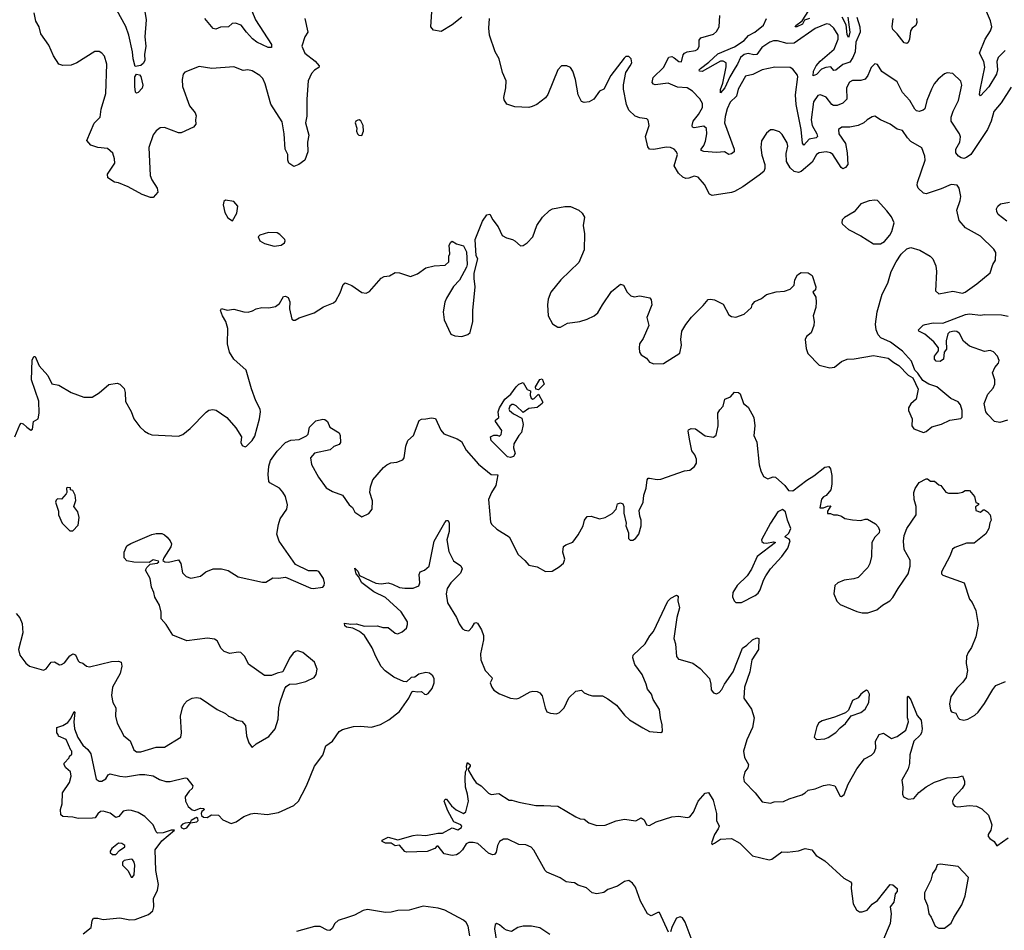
# Model space of a CAD drawing. Extents: x 2133489 to 2292442, y 756223 to 916462.
# Tile 10 of 256: x 2188474 to 2195556, y 805735 to 812286. Entities that reach past the tile are written whole.
import ezdxf

# ---------------------------------------------------------------- set-up
doc = ezdxf.new("R2010")
doc.units = 0

msp = doc.modelspace()

# ---------------------------------------------------------------- linework, layer by layer
at = {"layer": '0CON20XD'}
for points in [[(2190121.4, 812401.4), (2190170.5, 812285), (2190285, 812107.1), (2190285.8, 812085), (2190260.8, 812085), (2190180, 812125), (2190148.9, 812148.9), (2190106, 812196), (2190066.5, 812246.5), (2190025, 812261.8), (2190002.7, 812257.3), (2189975, 812234.2), (2189917.9, 812232.1), (2189885, 812218.6), (2189865, 812222.5), (2189805, 812294.3)], [(2191655, 812303.3), (2191585, 812248.8), (2191505, 812200), (2191449.5, 812209.5), (2191432, 812235), (2191442.5, 812415)], [(2194155, 812293.8), (2194118.6, 812281.4), (2194105, 812254.6), (2194065, 812233.5), (2194052, 812235), (2194056.2, 812245), (2194101.7, 812278.3), (2194171.3, 812385)], [(2190526, 812295), (2190546, 812195), (2190525, 812162.5), (2190503.8, 812095), (2190526, 812045), (2190598.6, 811988.6), (2190627.5, 811955), (2190625, 811942), (2190595, 811922.5), (2190572, 811898), (2190549.4, 811845), (2190538.6, 811715), (2190538.7, 811591.3), (2190530.8, 811545), (2190552.5, 811455), (2190544, 811405), (2190545.8, 811335), (2190523.9, 811276.1), (2190482.5, 811245), (2190445, 811230), (2190410, 811255), (2190403.3, 811275), (2190403.3, 811315), (2190382.5, 811355), (2190376.9, 811465), (2190361.3, 811551.3), (2190279.3, 811679.3), (2190240, 811825), (2190222.1, 811862.1), (2190201.2, 811885), (2190145, 811918.1), (2190115, 811925.6), (2190081.3, 811921.3), (2190015, 811946), (2189855, 811935.8), (2189765, 811948), (2189660.9, 811909.1), (2189650.8, 811895), (2189641.4, 811855), (2189645.8, 811805.8), (2189695, 811666.7), (2189736.7, 811615), (2189742.5, 811595), (2189737.5, 811565), (2189741.2, 811535), (2189725, 811513.8), (2189635, 811471.4), (2189615, 811471.1), (2189515, 811509.2), (2189485, 811507.5), (2189454.5, 811485.5), (2189435, 811456.7), (2189403.2, 811366.8), (2189412.5, 811165), (2189424, 811135), (2189462.5, 811075), (2189466.7, 811045), (2189435, 811007.5), (2189415, 811006.7), (2189355, 811028), (2189255, 811082.5), (2189185, 811112), (2189155, 811118), (2189107.7, 811147.7), (2189106.2, 811175), (2189158.1, 811255), (2189156.9, 811285), (2189144.2, 811325), (2189105, 811359.2), (2189035, 811367.5), (2188985, 811383.8), (2188956.4, 811416.4), (2189009.1, 811540.9), (2189052, 811585), (2189058.8, 811641.2), (2189092.5, 811755), (2189100.8, 811965), (2189083, 812023), (2189065, 812046), (2189045, 812058), (2189015, 812056.2), (2188885, 811975.7), (2188845, 811958.6), (2188785, 811955.8), (2188755.7, 811965.7), (2188716.7, 812025), (2188683.7, 812103.7), (2188625.8, 812185), (2188614.4, 812234.4), (2188589.2, 812275), (2188578.6, 812335)], [(2189374.5, 812345.5), (2189383.5, 812285), (2189373.6, 812163.6), (2189380.6, 812095), (2189371.9, 812035), (2189374.4, 811995), (2189365, 811974), (2189345, 811956.2), (2189305, 811950), (2189289.1, 812005), (2189284.6, 812055), (2189259.4, 812175), (2189237.1, 812237.1), (2189171.9, 812355)], [(2193548.5, 811588.5), (2193544.2, 811545), (2193613.5, 811355), (2193614, 811335), (2193595, 811320.8), (2193575, 811316), (2193544.4, 811334.4), (2193485, 811330.5), (2193395, 811338.2), (2193375.6, 811345), (2193375.5, 811355), (2193395, 811381.1), (2193407.9, 811412.1), (2193416, 811465), (2193413, 811503), (2193395, 811519.7), (2193325, 811507.1), (2193313.7, 811513.7), (2193310.6, 811525), (2193317.9, 811555), (2193357.3, 811605), (2193386, 811655), (2193385, 811683.3), (2193367.2, 811717.2), (2193312.7, 811772.7), (2193275.3, 811795.3), (2193205, 811800.8), (2193138.9, 811828.9), (2193045, 811818.3), (2193032.5, 811822.5), (2193023.5, 811835), (2193030.4, 811869.6), (2193105, 811943.1), (2193142.5, 812017.5), (2193165, 812021.9), (2193182.2, 812012.2), (2193215, 811986.2), (2193235, 811983.8), (2193246.8, 812033.2), (2193256, 812045), (2193275, 812055.6), (2193335, 812063.1), (2193352.5, 812075), (2193361.9, 812095), (2193362.1, 812137.9), (2193373.6, 812156.4), (2193465, 812182.5), (2193485, 812200), (2193506, 812235), (2193510, 812315)], [(2194496.5, 812305), (2194516.7, 812235), (2194519.3, 812195), (2194488, 812125), (2194483, 812055), (2194466, 812015), (2194445, 811980.3), (2194395, 811962.4), (2194345, 811923.3), (2194331.2, 811921.2), (2194307.5, 811947.5), (2194272.7, 811942.8), (2194240.7, 811929.3), (2194205, 811891.9), (2194181.4, 811881.4), (2194184.7, 811915), (2194203.9, 811955), (2194232.4, 811987.6), (2194332.7, 812075), (2194362.1, 812145), (2194360.4, 812175), (2194330.8, 812225), (2194302.1, 812252.1), (2194277.1, 812257.1), (2194195, 812222.7), (2194045, 812116.4), (2193994.3, 812115.7), (2193925, 812134), (2193895, 812133), (2193870.4, 812125), (2193811.1, 812085), (2193775, 812035.2), (2193755, 812033.5), (2193715, 812042.9), (2193685, 812036.5), (2193658.9, 812015), (2193637.5, 811965), (2193619.5, 811940.5), (2193581.1, 811875), (2193547, 811795), (2193515, 811759.2), (2193514.3, 811784.3), (2193530.9, 811829.1), (2193556.5, 811946.5), (2193555.5, 811975.5), (2193535, 811988.6), (2193515, 811986.6), (2193383.4, 811913.4), (2193362.9, 811915), (2193361.2, 811925), (2193370.4, 811935), (2193430.4, 811979.6), (2193495, 812040.7), (2193615, 812090.9), (2193685, 812135.3), (2193717, 812173), (2193762.7, 812195), (2193824.1, 812245.9), (2193844.7, 812295.3)], [(2194430.2, 812305), (2194445.6, 812195), (2194438.2, 812165), (2194435, 812157.5), (2194425, 812180), (2194418.8, 812248.8), (2194390.8, 812305)], [(2195562.9, 812065), (2195513.1, 812015), (2195502.5, 811985), (2195506.3, 811925), (2195501.2, 811895), (2195445, 811803.8), (2195385, 811739.2), (2195378.6, 811748.6), (2195382, 811782), (2195416.3, 811945), (2195409, 811985), (2195376.7, 812045), (2195418.7, 812145), (2195457.9, 812205), (2195466.2, 812235), (2195456.9, 812276.9), (2195428.1, 812345)], [(2192665, 810233.8), (2192729.7, 810330.3), (2192795, 810383.3), (2192815.9, 810375.9), (2192843.3, 810325), (2192870.5, 810300.5), (2192895, 810291.2), (2192935, 810300), (2193006.7, 810285), (2193015, 810270), (2193020, 810235), (2192984.1, 810144.1), (2192998.8, 810085), (2192957.7, 809992.3), (2192933.3, 809955), (2192928.8, 809925), (2192933.3, 809895), (2192944.1, 809874.1), (2192981.7, 809851.7), (2193005, 809823.3), (2193035, 809810), (2193105, 809812.5), (2193223, 809887), (2193233.3, 809945), (2193230, 809985), (2193236.2, 810045), (2193265.9, 810094.1), (2193306.7, 810145), (2193391.2, 810228.8), (2193425, 810273.3), (2193443.6, 810276.4), (2193470.5, 810270.5), (2193535, 810238.8), (2193575, 810163.8), (2193595, 810150), (2193625, 810146), (2193685, 810168), (2193737.5, 810215), (2193742.5, 810235), (2193762.1, 810257.9), (2193808.6, 810281.4), (2193845, 810308.6), (2193915, 810328.8), (2193976.1, 810333.9), (2194015, 810346.7), (2194043.6, 810376.4), (2194050, 810415), (2194068.3, 810451.7), (2194095, 810467.1), (2194145.6, 810465.6), (2194173.8, 810445), (2194201.2, 810365), (2194198.3, 810341.7), (2194180, 810325), (2194200.5, 810290.5), (2194204, 810255), (2194200, 810215), (2194181.2, 810155), (2194188.8, 810115), (2194186.2, 810085), (2194167.3, 810032.7), (2194133.6, 810006.4), (2194123.3, 809985), (2194131.7, 809921.7), (2194143.6, 809883.6), (2194225, 809800), (2194302.3, 809782.3), (2194333.9, 809786.1), (2194385, 809826.7), (2194425, 809843.3), (2194476.4, 809846.4), (2194615, 809871.2), (2194720.5, 809850.5), (2194761.1, 809821.1), (2194798.8, 809798.8), (2194865, 809730), (2194899.2, 809709.2), (2194937, 809627), (2194922.5, 809555), (2194885, 809522.5), (2194867, 809493), (2194866.7, 809475), (2194892.5, 809415), (2194890, 809365), (2194905, 809343.8), (2194975, 809316.2), (2194995, 809323.8), (2195035, 809356.7), (2195105, 809376.7), (2195165, 809406.2), (2195243.6, 809416.4), (2195253, 809427), (2195253.8, 809475), (2195242, 809515), (2195225, 809537.5), (2195171.3, 809561.3), (2195071.2, 809645), (2195014.4, 809664.4), (2194970.6, 809690.6), (2194935, 809743.3), (2194913.9, 809763.9), (2194888.7, 809828.7), (2194825, 809901.9), (2194738.8, 809965), (2194668.1, 809998.1), (2194649.4, 810019.4), (2194633.8, 810055), (2194630, 810095), (2194641.4, 810185), (2194678.1, 810311.9), (2194719.7, 810390.3), (2194742.2, 810475), (2194778.9, 810545), (2194815, 810599.2), (2194855, 810637.5), (2194885, 810648), (2194947.6, 810627.6), (2195023.8, 810585), (2195042.5, 810565), (2195064.2, 810515), (2195069.4, 810475), (2195061.2, 810335), (2195085, 810314.2), (2195185, 810332.5), (2195255, 810318.8), (2195275, 810326), (2195358.8, 810385), (2195455.8, 810465), (2195474.2, 810525), (2195492.5, 810555), (2195495, 810610), (2195480.8, 810635), (2195385, 810727.5), (2195277.8, 810787.8), (2195230.9, 810840.9), (2195214.2, 810915), (2195240, 810985), (2195243.9, 811013.9), (2195231.2, 811075), (2195216.7, 811095), (2195175, 811100.8), (2195101.4, 811068.6), (2194995, 811032.9), (2194975, 811038), (2194935.7, 811075), (2194929.4, 811095), (2194932.2, 811115), (2194986.9, 811275), (2194985.6, 811305), (2194962, 811365), (2194885, 811409.1), (2194859.5, 811435), (2194825, 811488), (2194785, 811497.5), (2194735.5, 811535.5), (2194665, 811566), (2194625, 811592), (2194605, 811588), (2194568.8, 811565), (2194545, 811544.3), (2194505, 811525.6), (2194445, 811513.3), (2194387, 811513), (2194364.2, 811495.8), (2194366.5, 811465), (2194414, 811395), (2194427, 811327), (2194431.9, 811245), (2194415, 811222), (2194395, 811212.9), (2194381.9, 811221.9), (2194323.6, 811315), (2194305, 811329.3), (2194275, 811334.6), (2194225, 811327.3), (2194205, 811315.6), (2194175, 811260.8), (2194095, 811194.2), (2194075, 811187.1), (2194045, 811194.2), (2194015, 811219.2), (2193990.4, 811265), (2193986.6, 811323.4), (2193998.6, 811375), (2193995, 811400), (2193959.1, 811459.1), (2193938.8, 811478.8), (2193895, 811493.3), (2193875, 811493.3), (2193845, 811468.8), (2193810, 811415), (2193805.8, 811365.8), (2193811.7, 811311.7), (2193833.8, 811245), (2193834.3, 811215), (2193825.5, 811194.5), (2193793.2, 811166.8), (2193676.6, 811083.4), (2193615, 811050), (2193595, 811042), (2193455, 811021.2), (2193435, 811030), (2193399.8, 811099.8), (2193355, 811154), (2193325, 811159.2), (2193287.5, 811145), (2193265, 811144.4), (2193242.8, 811152.8), (2193212.6, 811182.6), (2193182.5, 811235), (2193204.5, 811315), (2193198.5, 811335), (2193180.8, 811355), (2193155, 811366.4), (2193125, 811368.9), (2193035, 811352.5), (2193004.2, 811354.2), (2192991.2, 811371.2), (2192975.6, 811445), (2193000.8, 811525), (2192995, 811562.5), (2192983.9, 811573.9), (2192935, 811579.2), (2192901.2, 811591.2), (2192854.4, 811634.4), (2192838, 811675), (2192818, 811785), (2192817.7, 811817.7), (2192833.3, 811905), (2192865.7, 811954.3), (2192878, 811975), (2192872.5, 812005), (2192855, 812020), (2192835, 812020), (2192820.7, 812009.3), (2192726.2, 811885), (2192676.7, 811785), (2192645, 811772.5), (2192602.5, 811715), (2192570, 811695), (2192535, 811690), (2192515, 811697.5), (2192492, 811745), (2192471.2, 811855), (2192453.3, 811915), (2192435, 811942.5), (2192410, 811955), (2192370, 811955), (2192344.1, 811925.9), (2192271.7, 811748.3), (2192255.9, 811724.1), (2192194.1, 811675.9), (2192159.7, 811660.3), (2192135, 811654.2), (2192035, 811660), (2191977.7, 811677.7), (2191958.6, 811708.6), (2191955.8, 811725.8), (2191970, 811795), (2191972, 811845), (2191947.5, 811905), (2191922.5, 812005), (2191894.2, 812055), (2191852, 812175), (2191847.5, 812225), (2191854.2, 812295)], [(2194925.6, 812295), (2194927.5, 812265), (2194919.2, 812245), (2194894.7, 812225.3), (2194881.2, 812205), (2194873.6, 812145), (2194865, 812122), (2194855, 812114.2), (2194835, 812119.4), (2194785.2, 812185.2), (2194754.6, 812215), (2194750, 812235), (2194757.6, 812295)], [(2195605, 811801.4), (2195533, 811687), (2195480, 811625), (2195462.5, 811555), (2195436.2, 811495), (2195315, 811315.4), (2195285, 811294.4), (2195265, 811288.1), (2195245, 811293.3), (2195226, 811305), (2195208.6, 811328.6), (2195206.9, 811355), (2195235.5, 811405), (2195242.2, 811442.2), (2195235, 811463.8), (2195174.4, 811555), (2195173.5, 811585), (2195188, 811628), (2195225.9, 811705), (2195251.9, 811815), (2195244.1, 811844.1), (2195185, 811900), (2195145, 811903.3), (2195125, 811896.7), (2195080.9, 811859.1), (2195052, 811825), (2195033.2, 811786.8), (2194998.6, 811705), (2194984.4, 811645.6), (2194973.3, 811635), (2194945, 811624.3), (2194925, 811630), (2194912.4, 811642.4), (2194877.8, 811705), (2194823.3, 811763.3), (2194785, 811840), (2194675, 811914), (2194645, 811962.5), (2194625, 811968.8), (2194599.1, 811940.9), (2194574.3, 811885), (2194555, 811857.5), (2194525, 811847.8), (2194465, 811849.4), (2194443.8, 811836.2), (2194420.5, 811795), (2194424.5, 811715), (2194395.2, 811684.8), (2194355, 811668.2), (2194328, 811668), (2194315, 811675.5), (2194275, 811729.1), (2194235, 811744.4), (2194215, 811739.4), (2194183.7, 811695), (2194167.5, 811565), (2194175, 811525.6), (2194208.9, 811465), (2194213.3, 811445), (2194203.9, 811436.1), (2194152.6, 811427.4), (2194115, 811383.5), (2194105, 811397.5), (2194095.2, 811494.8), (2194059.4, 811675), (2194055.2, 811745), (2194071.4, 811875), (2194067.8, 811887.8), (2194035, 811928.8), (2194015, 811942.5), (2193905, 811944.3), (2193815, 811924.3), (2193747.3, 811892.7), (2193695, 811878.8), (2193642.5, 811785), (2193629.2, 811735), (2193585, 811692.9), (2193562, 811645), (2193548.5, 811588.5)], [(2189315, 811756.7), (2189306.7, 811765), (2189301.2, 811805), (2189301.4, 811875), (2189315, 811893.3), (2189335, 811888.8), (2189345, 811876.7), (2189360, 811815), (2189355.7, 811794.3), (2189325, 811761.2), (2189315, 811756.7)], [(2190935, 811452.5), (2190947.5, 811485), (2190943.3, 811525), (2190928, 811558), (2190915.8, 811565.8), (2190905, 811564), (2190891.2, 811555), (2190888, 811545), (2190898.8, 811505), (2190896.7, 811485), (2190903.3, 811465), (2190914.1, 811454.1), (2190935, 811452.5)], [(2190005, 810840), (2190036.4, 810893.6), (2190043.3, 810945), (2190015, 810977.5), (2189955, 810987.5), (2189941.7, 810978.3), (2189936.7, 810955), (2189948.3, 810898.3), (2189970.5, 810860.5), (2190005, 810840)], [(2194615, 810673.3), (2194665, 810674), (2194695, 810690), (2194732.9, 810735), (2194747.4, 810762.6), (2194764.2, 810825), (2194745, 810866.7), (2194711.7, 810911.7), (2194644.1, 810984.1), (2194625, 810988), (2194585, 810982), (2194525, 810961.2), (2194475.9, 810904.1), (2194406.4, 810863.6), (2194390, 810845), (2194387.5, 810825), (2194393.3, 810815), (2194435, 810776.2), (2194525, 810732), (2194615, 810673.3)], [(2195575, 810837.1), (2195511.5, 810885), (2195501.8, 810905), (2195500.8, 810925), (2195510.5, 810945), (2195528.2, 810961.8), (2195594.4, 810974.4)], [(2188439.4, 809285), (2188475, 809372.5), (2188485, 809382.5), (2188498.3, 809378.3), (2188524.2, 809354.2), (2188555, 809332.5), (2188565, 809340), (2188573.8, 809396.2), (2188606.1, 809413.9), (2188613.8, 809455), (2188611.7, 809541.7), (2188558.8, 809695), (2188563, 809837), (2188575, 809863.3), (2188585, 809862.5), (2188613.3, 809795), (2188675, 809726.2), (2188705, 809667.5), (2188755, 809657.5), (2188845, 809604.2), (2188935, 809570), (2188995, 809570), (2189045, 809601.2), (2189115, 809661.4), (2189175, 809671.2), (2189194, 809664), (2189225, 809632.5), (2189232, 809605), (2189235, 809540), (2189275, 809467.5), (2189295.8, 809415.8), (2189338.3, 809358.3), (2189372.5, 809325), (2189399.3, 809309.3), (2189425, 809300), (2189615, 809291.2), (2189648.3, 809301.7), (2189701.2, 809345), (2189815, 809463.3), (2189835, 809476.7), (2189863, 809483), (2189886.1, 809476.1), (2189963.9, 809423.9), (2190028.8, 809348.8), (2190070, 809285), (2190063.3, 809245), (2190075, 809222.5), (2190095, 809212.5), (2190105, 809217.5), (2190145, 809258.8), (2190165, 809291.2), (2190199.5, 809415), (2190207.1, 809465), (2190204.1, 809484.1), (2190173.2, 809543.2), (2190140.7, 809630.7), (2190103.8, 809765), (2190015, 809844.2), (2189981.9, 809895), (2189969.2, 809955), (2189970, 810065), (2189957.1, 810115), (2189932.5, 810155), (2189917.5, 810195), (2189925, 810207.5), (2189965, 810197.5), (2190015, 810203.8), (2190085, 810183.8), (2190117.7, 810182.3), (2190148, 810192), (2190174.2, 810205.8), (2190215, 810216.2), (2190265, 810213.3), (2190315, 810222.5), (2190342.5, 810245), (2190372.5, 810295), (2190386.4, 810296.4), (2190405, 810287.5), (2190416.1, 810256.1), (2190414, 810205), (2190432.3, 810132.3), (2190443.6, 810123.6), (2190455, 810123.8), (2190485, 810141.2), (2190591.7, 810178.3), (2190659.6, 810220.4), (2190731.7, 810248.3), (2190746.7, 810263.3), (2190777.9, 810322.1), (2190800, 810380), (2190815, 810393.3), (2190864.1, 810374.1), (2190935, 810323.3), (2190965, 810317.5), (2190989.3, 810330.7), (2191075, 810426.7), (2191095, 810438.8), (2191135, 810443.3), (2191175, 810468), (2191205, 810466), (2191285, 810437.5), (2191335, 810458.8), (2191395, 810500), (2191455.4, 810514.6), (2191535, 810519.6), (2191560.5, 810545), (2191560.8, 810585), (2191567.9, 810602.1), (2191563.8, 810665), (2191573.9, 810686.1), (2191585, 810692.5), (2191615, 810672.5), (2191665, 810660), (2191687.5, 810615), (2191692.5, 810525), (2191686.7, 810505), (2191637.5, 810412.5), (2191593.2, 810366.8), (2191545, 810282.5), (2191531.2, 810255), (2191520.8, 810185), (2191527.7, 810127.7), (2191574.2, 810024.2), (2191605, 810011.2), (2191655, 810006.7), (2191697.7, 810022.3), (2191713.3, 810035), (2191734, 810115), (2191732.5, 810195), (2191750, 810365), (2191742, 810425), (2191743.6, 810463.6), (2191770, 810565), (2191758.3, 810588.3), (2191750, 810705), (2191802.3, 810837.7), (2191835, 810883.3), (2191855, 810886.2), (2191876.2, 810845), (2191916.7, 810795), (2191945, 810732.5), (2191976.1, 810716.1), (2192017.5, 810705), (2192035.8, 810695.8), (2192075, 810658.8), (2192095, 810661.2), (2192125, 810680), (2192164.3, 810725), (2192194.4, 810805.6), (2192233.3, 810865), (2192285.9, 810914.1), (2192305.7, 810924.3), (2192395, 810941.2), (2192435, 810942.5), (2192496.1, 810916.1), (2192520, 810895), (2192537.5, 810865), (2192526.7, 810805), (2192536.7, 810745), (2192535, 810630), (2192495, 810540), (2192366, 810415), (2192294, 810325), (2192274.4, 810275.6), (2192269.2, 810235), (2192274.3, 810155), (2192307.3, 810097.3), (2192344.2, 810074.2), (2192365, 810073.8), (2192415, 810102), (2192504.1, 810115.9), (2192555, 810131.2), (2192605, 810156), (2192632.4, 810177.6), (2192665, 810233.8)], [(2190305, 810656.2), (2190355, 810663.3), (2190378.3, 810681.7), (2190383.3, 810695), (2190380, 810705), (2190345, 810741.2), (2190325, 810752), (2190264.1, 810755.9), (2190200, 810735), (2190190, 810725), (2190200, 810695), (2190235, 810676.7), (2190305, 810656.2)], [(2195579.2, 809405), (2195525, 809387.9), (2195485, 809395.5), (2195437.5, 809445), (2195424.3, 809465.7), (2195411.8, 809525), (2195437, 809593), (2195475, 809634.2), (2195487.3, 809665), (2195488.9, 809695), (2195472.5, 809745), (2195489.2, 809785), (2195514.2, 809815.8), (2195520, 809835), (2195508.1, 809865), (2195477.8, 809897.8), (2195455, 809907.1), (2195415, 809898.6), (2195305, 809937.8), (2195262.4, 809972.4), (2195235, 810029.2), (2195215, 810041.9), (2195195, 810045.6), (2195162.9, 810037.1), (2195151.2, 810025), (2195139.2, 809975), (2195140, 809915), (2195123.3, 809895), (2195119.4, 809845), (2195095, 809827.3), (2195065, 809829.5), (2195053.1, 809845), (2195053.1, 809865), (2195082, 809905), (2195083.8, 809925), (2195048.3, 809968.3), (2194985, 810024), (2194942.5, 810045), (2194940, 810055), (2194972.3, 810087.7), (2194986.2, 810093.8), (2195045, 810104.3), (2195115, 810103.3), (2195276.4, 810166.4), (2195305, 810170.4), (2195385, 810160.9), (2195415, 810165.5), (2195535, 810163.1), (2195585, 810154.3)], [(2192205, 809622.5), (2192187, 809627), (2192183.8, 809645), (2192215, 809696.7), (2192231.7, 809701.7), (2192247.5, 809665), (2192205, 809622.5)], [(2192005, 809136.7), (2191981.7, 809141.7), (2191865, 809260), (2191860, 809285), (2191885, 809297.5), (2191907.5, 809297.5), (2191925, 809290), (2191938.3, 809301.7), (2191941.7, 809331.7), (2191897.5, 809395), (2191897.5, 809405), (2191920, 809425), (2191916.2, 809465), (2191924.3, 809495), (2191963.3, 809555), (2192007.6, 809592.4), (2192045, 809645.8), (2192065, 809664.2), (2192095, 809676.7), (2192125, 809626), (2192147.5, 809615), (2192146, 809585), (2192152.9, 809562.9), (2192165, 809556.7), (2192175, 809560), (2192205, 809592.5), (2192237.5, 809535), (2192232.5, 809525), (2192195, 809496.2), (2192135, 809488.8), (2192095, 809460), (2192045, 809507.5), (2192025, 809517.5), (2192013, 809517), (2192000, 809505), (2191992.5, 809485), (2191997.5, 809475), (2192025, 809450), (2192085, 809420), (2192096, 809375), (2192084.2, 809315.8), (2192063.8, 809295), (2192028.8, 809235), (2192026.2, 809205), (2192037.5, 809165), (2192025, 809143.8), (2192005, 809136.7)], [(2192380.6, 808455), (2192384.4, 808495.6), (2192401.4, 808508.6), (2192452.3, 808527.7), (2192490.7, 808579.3), (2192525.8, 808645), (2192535.8, 808685), (2192555, 808711.2), (2192585, 808714), (2192645, 808694.2), (2192685.9, 808704.1), (2192735.9, 808734.1), (2192763.3, 808765), (2192775, 808802.5), (2192795, 808810), (2192813, 808803), (2192820, 808785), (2192820, 808735), (2192836.7, 808665), (2192833.3, 808645), (2192853.3, 808595), (2192852.5, 808555), (2192865, 808542.5), (2192885, 808542.5), (2192902.5, 808555), (2192926.7, 808585), (2192943.3, 808645), (2192943.8, 808685), (2192933.8, 808715), (2192930.8, 808755), (2192958, 808815), (2192962.5, 808865), (2192980.8, 808915), (2192986.2, 808975), (2192995, 808986.7), (2193005, 808988.8), (2193058.3, 808978.3), (2193085, 808980), (2193255, 809040), (2193295, 809046.2), (2193328.3, 809071.7), (2193342.5, 809095), (2193342.5, 809125), (2193330.8, 809155), (2193309.2, 809185), (2193294, 809256), (2193281.2, 809325), (2193285, 809336.7), (2193304.1, 809345.9), (2193335, 809342), (2193405, 809293.3), (2193465, 809283.3), (2193483.9, 809296.1), (2193497.5, 809365), (2193495.7, 809455), (2193509.7, 809480.3), (2193534.2, 809505.8), (2193546.7, 809555), (2193586.1, 809573.9), (2193615, 809607.5), (2193645, 809603.3), (2193656.7, 809595), (2193680, 809525), (2193715, 809497.5), (2193753.8, 809425), (2193762, 809365), (2193754, 809295), (2193776.1, 809246.1), (2193793.9, 809083.9), (2193805, 809040), (2193825, 809000), (2193855, 808982.5), (2193893.6, 808996.4), (2193910, 808995), (2193977.5, 808935), (2194005, 808900), (2194035, 808897.5), (2194135, 808973.3), (2194186.1, 809003.9), (2194265, 809067.5), (2194295, 809072.5), (2194305.8, 809055.8), (2194316.4, 809006.4), (2194316.2, 808945), (2194308.8, 808905), (2194275.8, 808864.2), (2194255, 808853.3), (2194242.3, 808837.7), (2194230, 808775), (2194255, 808773.3), (2194285, 808787.5), (2194308.3, 808788.3), (2194285, 808750), (2194285, 808733.3), (2194305, 808733.3), (2194327, 808723), (2194355, 808723.3), (2194385, 808713.8), (2194408.3, 808698.3), (2194465, 808688), (2194525, 808684), (2194555, 808693.8), (2194572.3, 808692.3), (2194629.7, 808659.7), (2194648.7, 808638.7), (2194658.6, 808615), (2194655, 808593.8), (2194625, 808564), (2194604.2, 808525), (2194601.4, 808425), (2194590, 808375), (2194574, 808345), (2194505, 808274.2), (2194475, 808262.9), (2194405, 808254.3), (2194360, 808235), (2194336.2, 808215), (2194329.2, 808155), (2194352.1, 808102.1), (2194375, 808080), (2194495, 808029.2), (2194535, 808019.2), (2194575, 808019.2), (2194639.3, 808040.7), (2194681.2, 808075), (2194733.4, 808106.6), (2194755, 808128.8), (2194793.3, 808193.3), (2194865, 808300), (2194880, 808355), (2194878.6, 808398.6), (2194837.1, 808475), (2194830, 808535), (2194836.9, 808575), (2194855.7, 808625), (2194923.1, 808725), (2194922.9, 808785), (2194908.6, 808835), (2194905.8, 808885), (2194915.8, 808914.2), (2194945, 808956.2), (2194995, 808982.5), (2195005, 808982.5), (2195025, 808967.5), (2195055, 808966.2), (2195085, 808940), (2195100, 808935), (2195135, 808887.5), (2195155, 808880), (2195225, 808880), (2195255, 808887.5), (2195275, 808900), (2195305, 808898.8), (2195341.2, 808855), (2195351.7, 808811.7), (2195370, 808805), (2195370, 808795), (2195348.3, 808781.7), (2195352.5, 808755), (2195385, 808742.5), (2195405, 808760), (2195415, 808760), (2195436.4, 808746.4), (2195453.6, 808723.6), (2195462.5, 808685), (2195453, 808667), (2195446.2, 808625), (2195422.7, 808587.3), (2195339.1, 808520.9), (2195285, 808519.2), (2195199.7, 808490.3), (2195182.7, 808477.3), (2195165, 808427.5), (2195104.2, 808315), (2195105, 808300), (2195115, 808290), (2195266.7, 808235), (2195306.4, 808116.4), (2195325, 808092.5), (2195352, 808035), (2195369.2, 807935), (2195352.3, 807847.7), (2195321.2, 807768.8), (2195295.7, 807734.3), (2195285.4, 807704.6), (2195281.5, 807655), (2195291.1, 807605), (2195281.1, 807555), (2195258.8, 807521.2), (2195215, 807478), (2195172, 807415), (2195162.5, 807365), (2195169.2, 807319.2), (2195177.5, 807307.5), (2195208.6, 807298.6), (2195223.3, 807265), (2195235, 807253.3), (2195265, 807246.2), (2195295, 807254.2), (2195345, 807282.5), (2195369.2, 807305), (2195413.6, 807366.4), (2195473, 807467), (2195495, 807496), (2195565, 807526.2)], [(2188448.8, 808015), (2188475, 807983.8), (2188491.7, 807941.7), (2188495.8, 807875.8), (2188464.3, 807755), (2188475.8, 807715), (2188517.4, 807657.4), (2188545, 807635.8), (2188645, 807607.5), (2188663, 807617), (2188700, 807665), (2188725, 807666.7), (2188760, 807645), (2188775, 807646.7), (2188795, 807660), (2188835, 807710), (2188855, 807723.8), (2188875, 807717.5), (2188893.8, 807675), (2188904.2, 807664.2), (2188927.7, 807657.7), (2188955, 807636.7), (2188975, 807631.2), (2189135, 807670), (2189185, 807672.5), (2189202.5, 807665), (2189208.8, 807635), (2189197, 807583), (2189141.2, 807485), (2189134, 807425), (2189144.2, 807374.2), (2189166.2, 807335), (2189162.5, 807275), (2189176, 807225), (2189223.4, 807133.4), (2189267.4, 807097.4), (2189294.5, 807034.5), (2189315, 807019.2), (2189345, 807018.1), (2189455, 807052.5), (2189515, 807053.1), (2189633.8, 807125), (2189638, 807155), (2189629.4, 807275), (2189644, 807335), (2189657, 807363), (2189678.8, 807385), (2189715, 807406), (2189745, 807410), (2189775, 807405.7), (2189895, 807324.2), (2189955, 807296), (2189975, 807276.2), (2190007.5, 807265), (2190035, 807246.7), (2190070.7, 807240.7), (2190097.7, 807207.7), (2190106.2, 807135), (2190122.5, 807085), (2190145, 807050), (2190173.9, 807076.1), (2190265, 807130), (2190311.9, 807185), (2190333.1, 807255), (2190337.5, 807335), (2190350, 807385), (2190380, 807475), (2190390.5, 807489.5), (2190413.9, 807506.1), (2190465, 807508), (2190532.5, 807525), (2190592.5, 807555), (2190606.7, 807575), (2190613.8, 807615), (2190595, 807663.3), (2190510, 807735), (2190475, 807746), (2190458, 807742), (2190441.7, 807728.3), (2190415, 807693.3), (2190366, 807594), (2190325, 807586.2), (2190285, 807567.5), (2190235, 807567.5), (2190120.3, 807650.3), (2190094, 807704), (2190065, 807733.3), (2190046.1, 807736.1), (2189985, 807726), (2189945, 807740), (2189922.4, 807762.4), (2189895, 807816.7), (2189875, 807828.8), (2189825, 807836.2), (2189675, 807816.7), (2189575, 807858.8), (2189526.7, 807935), (2189492, 807975), (2189490.8, 808025), (2189480, 808075), (2189445, 808132.5), (2189438.6, 808165), (2189421.2, 808205), (2189411.2, 808265), (2189378, 808325), (2189387.5, 808345), (2189411.8, 808368.2), (2189462.7, 808377.3), (2189474.3, 808385), (2189471.1, 808391.1), (2189435, 808400), (2189405, 808381.4), (2189295, 808384.5), (2189245, 808393), (2189225, 808415.8), (2189225, 808455.8), (2189245, 808500), (2189273, 808517), (2189425, 808582.5), (2189455, 808590), (2189495, 808590), (2189515, 808581.2), (2189535, 808562.5), (2189557, 808537), (2189564.6, 808515), (2189560.7, 808495), (2189510.7, 808415), (2189504, 808395), (2189517.1, 808387.1), (2189545, 808384.3), (2189615, 808401.2), (2189632.5, 808375), (2189645.9, 808305.9), (2189671.7, 808281.7), (2189705, 808267.5), (2189775, 808283.3), (2189812.5, 808315), (2189865, 808335.8), (2189925, 808335.7), (2189973.6, 808323.6), (2190045, 808279.2), (2190219.7, 808239.7), (2190245, 808240.6), (2190295, 808270.8), (2190335, 808268.1), (2190386.8, 808276.8), (2190567.7, 808197.7), (2190585, 808194), (2190655, 808203.3), (2190663.3, 808215), (2190665.8, 808235), (2190660, 808265), (2190625, 808316.2), (2190612.3, 808322.3), (2190551.7, 808321.7), (2190457.1, 808367.1), (2190340, 808535), (2190324.5, 808585), (2190335.7, 808655), (2190347.1, 808695), (2190395.6, 808765), (2190400.4, 808795), (2190386.5, 808855), (2190367.5, 808887.5), (2190343.3, 808915), (2190274.1, 808954.1), (2190265.7, 808965), (2190261.9, 809015), (2190266.7, 809075), (2190278.9, 809115), (2190325, 809182.5), (2190385, 809244.2), (2190425, 809260.6), (2190485, 809267.1), (2190536.6, 809293.4), (2190548, 809305), (2190559.2, 809355), (2190605, 809400), (2190655, 809412), (2190669.5, 809409.5), (2190688.8, 809395), (2190703.8, 809355), (2190772.5, 809315), (2190780, 809295), (2190782.5, 809245), (2190770.7, 809229.3), (2190732.5, 809215), (2190707.7, 809192.3), (2190595, 809168), (2190566.2, 809135), (2190572, 809085), (2190622, 808995), (2190678.8, 808918.8), (2190725, 808891.2), (2190795.8, 808865.8), (2190843.8, 808795), (2190867.9, 808777.9), (2190885, 808743.8), (2190935, 808710), (2190985, 808734), (2191009.2, 808765), (2191011.2, 808825), (2190992, 808885), (2190997.5, 808925), (2191014.5, 808975.5), (2191091.2, 809065), (2191115, 809083.8), (2191142.7, 809097.3), (2191186.1, 809103.9), (2191229.3, 809120.7), (2191240, 809135), (2191251.7, 809218.3), (2191265, 809260), (2191307.5, 809295), (2191347, 809403), (2191365, 809413.3), (2191395, 809413.8), (2191435, 809422), (2191465, 809416.2), (2191504.3, 809334.3), (2191525, 809306.2), (2191620.3, 809270.3), (2191651.5, 809251.5), (2191685, 809190), (2191775, 809089.3), (2191865, 809014.2), (2191912.5, 809012.5), (2191898.1, 808935), (2191866.9, 808885), (2191847.1, 808835), (2191861.2, 808671.2), (2191868.8, 808655), (2191905, 808621.4), (2191995, 808565.8), (2192058.3, 808438.3), (2192106.6, 808396.6), (2192135, 808361.2), (2192195, 808350), (2192255, 808316.7), (2192305, 808320), (2192355, 808350), (2192385, 808377.5), (2192396, 808405), (2192380.6, 808455)], [(2188855, 808610), (2188895, 808650), (2188901.2, 808705), (2188891.2, 808745), (2188863.3, 808785), (2188876.4, 808826.4), (2188872.5, 808865), (2188855, 808900), (2188840, 808905), (2188838.3, 808918.3), (2188815, 808920), (2188810, 808915), (2188812.5, 808885), (2188807.5, 808875), (2188775, 808837.5), (2188745, 808840), (2188735, 808830), (2188732.5, 808815), (2188751.7, 808751.7), (2188752.5, 808725), (2188780, 808665), (2188835, 808610), (2188855, 808610)], [(2193625, 808093.3), (2193665, 808093.8), (2193765, 808143.8), (2193785, 808160), (2193801.2, 808185), (2193823.3, 808255), (2193840, 808285), (2193874.2, 808335.8), (2193956, 808425), (2194000, 808485), (2194016.1, 808536.1), (2194009.2, 808549.2), (2193977.5, 808565), (2194006.6, 808593.4), (2194020, 808625), (2193995.9, 808685.9), (2193982.5, 808745), (2193961.7, 808761.7), (2193927.5, 808745), (2193874, 808665), (2193810.8, 808545), (2193811.7, 808531.7), (2193825, 808522.9), (2193845, 808520.6), (2193895, 808530.8), (2193910, 808525), (2193778, 808425), (2193737.7, 808332.3), (2193706.7, 808285), (2193634.4, 808215.6), (2193604, 808165), (2193601.2, 808135), (2193612.5, 808105), (2193625, 808093.3)], [(2188931, 805709), (2188988.2, 805755), (2188995.6, 805805), (2189005, 805822), (2189035, 805823.3), (2189075, 805812.7), (2189195, 805824.6), (2189265, 805810.3), (2189305, 805812.5), (2189400.5, 805849.5), (2189431.1, 805875), (2189439.5, 805905), (2189436.4, 805965), (2189465.8, 806025), (2189472.6, 806065), (2189453.3, 806165), (2189448, 806315), (2189495, 806378.9), (2189587.9, 806455), (2189563.8, 806455), (2189505, 806435.7), (2189465.4, 806435.4), (2189454.5, 806445), (2189435, 806494.2), (2189375, 806553.8), (2189325, 806582), (2189277.6, 806597.6), (2189255, 806600.6), (2189217.4, 806592.6), (2189187.7, 806555), (2189165, 806545.9), (2189125, 806577.5), (2189075, 806591.9), (2189055, 806589.4), (2189035, 806573.3), (2189015.6, 806545), (2188998.3, 806541.7), (2188895, 806539.2), (2188855, 806549.2), (2188785, 806554.5), (2188770, 806565), (2188767.5, 806605), (2188780, 806645), (2188782.5, 806725), (2188830.9, 806799.1), (2188844.4, 806845), (2188839.2, 806875), (2188806.7, 806905), (2188793.8, 806925), (2188793.3, 806936.7), (2188830, 806975), (2188831.7, 806988.3), (2188848.3, 807001.7), (2188850, 807025), (2188841.7, 807031.7), (2188808.3, 807108.3), (2188751.7, 807131.7), (2188750, 807145), (2188740, 807155), (2188740, 807195), (2188785, 807208.8), (2188820, 807230), (2188841.7, 807258.3), (2188865, 807310), (2188870, 807305), (2188863.8, 807235), (2188868, 807185), (2188891.2, 807121.2), (2188928, 807068), (2188965, 807035.4), (2188986.6, 807005), (2189025, 806822.2), (2189045, 806807.1), (2189065, 806808.8), (2189093.3, 806825), (2189111.2, 806855), (2189125, 806860), (2189195.2, 806845.2), (2189235, 806838.3), (2189335, 806856.2), (2189375, 806857.3), (2189435, 806846.4), (2189480.5, 806820.5), (2189525.5, 806805.5), (2189557, 806807), (2189665, 806831.2), (2189675, 806828.8), (2189720, 806775), (2189713.3, 806755), (2189693.2, 806736.8), (2189664.3, 806695), (2189665.7, 806665), (2189685.8, 806625), (2189715, 806602.5), (2189731.7, 806598.3), (2189775, 806613.3), (2189795, 806612.5), (2189802.5, 806605), (2189785, 806590), (2189779.4, 806575), (2189781.8, 806561.8), (2189795, 806550.4), (2189822.9, 806547.1), (2189853.6, 806566.4), (2189902.9, 806562.9), (2189935, 806530), (2189995, 806504), (2190030, 806515), (2190085, 806554.3), (2190137.3, 806572.7), (2190165, 806577.5), (2190255, 806568), (2190335, 806584), (2190445, 806634), (2190480, 806665), (2190505.6, 806714.4), (2190538, 806775), (2190594.4, 806915.6), (2190653.6, 806996.4), (2190676.4, 807063.6), (2190723, 807097), (2190772.5, 807165), (2190795, 807178.8), (2190875, 807201.2), (2190925, 807203.3), (2191005, 807196), (2191070, 807215), (2191129.8, 807250.2), (2191205, 807308.8), (2191272, 807405), (2191295, 807450), (2191305, 807456.7), (2191335, 807450), (2191365, 807453.3), (2191385, 807434), (2191398.3, 807431.7), (2191411.7, 807438.3), (2191441.2, 807475), (2191454, 807515), (2191455.7, 807545), (2191445, 807566.7), (2191422.5, 807585), (2191395, 807590), (2191345, 807578.8), (2191315, 807557.5), (2191290, 807555), (2191255, 807523.3), (2191235, 807526.2), (2191165, 807556.2), (2191101.7, 807601.7), (2191074.3, 807634.3), (2191036.2, 807705), (2191008.3, 807768.3), (2190953.8, 807855), (2190918, 807885), (2190869.8, 807909.8), (2190823.8, 807915), (2190812.5, 807925), (2190810, 807945), (2190855, 807936.9), (2190895, 807940.5), (2190955, 807922.5), (2191046.6, 807926.6), (2191085, 807913.8), (2191125, 807912.5), (2191175, 807874), (2191195, 807867.5), (2191225, 807882.9), (2191255, 807910), (2191264.4, 807935), (2191262.2, 807955), (2191217.1, 808027.1), (2191105, 808129.1), (2191020.1, 808170.1), (2190934.5, 808235), (2190911.2, 808281.2), (2190895, 808300), (2190885, 808340), (2190905, 808318.8), (2190918.8, 808288.8), (2191035, 808233.3), (2191073.2, 808226.8), (2191125, 808235.7), (2191155, 808224.3), (2191205, 808200.8), (2191245, 808195.6), (2191305, 808196.9), (2191345.5, 808214.5), (2191352.9, 808235), (2191348, 808295), (2191353.3, 808315), (2191385, 808326), (2191420, 808355), (2191454.6, 808535), (2191531.3, 808668.7), (2191545, 808683.3), (2191555, 808682.5), (2191563.8, 808665), (2191562, 808605), (2191546.9, 808545), (2191560.5, 808460.5), (2191593.8, 808393.8), (2191647.6, 808357.6), (2191657.1, 808335), (2191644.3, 808305), (2191574.1, 808235.9), (2191549.1, 808195), (2191542.5, 808155), (2191551.2, 808091.2), (2191616.9, 807985), (2191635, 807940), (2191658, 807905), (2191675, 807894.3), (2191705, 807890.8), (2191728, 807915), (2191744.2, 807945.8), (2191755, 807950), (2191766.2, 807945), (2191795, 807897.5), (2191809.2, 807855), (2191810.8, 807825), (2191789.2, 807725), (2191791.7, 807681.7), (2191822, 807605), (2191868.8, 807555), (2191872, 807545), (2191858, 807515), (2191869.2, 807485), (2191883.3, 807463.3), (2191925.8, 807435.8), (2192005, 807404.2), (2192045, 807400), (2192065, 807404.3), (2192145, 807451.9), (2192165, 807456.7), (2192195, 807452.5), (2192215, 807444), (2192232.4, 807422.4), (2192252.5, 807335), (2192266.1, 807306.1), (2192293, 807297), (2192335, 807293.3), (2192357.3, 807302.7), (2192390, 807335), (2192425, 807407.5), (2192473.3, 807455), (2192515, 807463.3), (2192535, 807443.3), (2192568.3, 807428.3), (2192595, 807422), (2192665, 807423.3), (2192705, 807401.2), (2192765.7, 807355.7), (2192825, 807283.3), (2192860.5, 807250.5), (2192955, 807191.2), (2193005, 807166.2), (2193085, 807157.5), (2193097.5, 807165), (2193096.2, 807213.8), (2193082.5, 807265), (2193075.7, 807325), (2193030.8, 807395), (2193017.5, 807435), (2192989.2, 807469.2), (2192980.8, 807505), (2192951.9, 807575), (2192897.7, 807647.7), (2192883.3, 807695), (2192885.7, 807715), (2192973.3, 807795), (2193005.9, 807854.1), (2193034, 807885), (2193135, 808103.8), (2193157.5, 808125), (2193197.3, 808147.3), (2193209.2, 808139.2), (2193207.1, 808105), (2193220.6, 808055), (2193201.1, 807985), (2193179.4, 807835), (2193190, 807795), (2193198.8, 807705), (2193212.5, 807685), (2193225, 807683.3)], [(2193225, 807683.3), (2193315, 807656.7), (2193367.7, 807617.7), (2193435, 807547.5), (2193446.2, 807505), (2193448.8, 807465), (2193465, 807443.3), (2193485, 807436.7), (2193505, 807446.2), (2193525, 807468.8), (2193542.9, 807505), (2193605.6, 807595), (2193673.8, 807765), (2193705, 807786.2), (2193745, 807826), (2193775, 807838.8), (2193790, 807835), (2193788, 807755), (2193739.1, 807680.9), (2193726, 807595), (2193687.5, 807485), (2193683.3, 807405), (2193737.4, 807327.4), (2193756, 807265), (2193744.1, 807194.1), (2193704, 807105), (2193680, 807025), (2193688.3, 806978.3), (2193717.1, 806927.1), (2193712, 806905), (2193690.8, 806875), (2193681.4, 806835), (2193684.2, 806805), (2193763.8, 806725), (2193815, 806660), (2193875, 806651.2), (2193900.5, 806659.5), (2193968.3, 806661.7), (2194007.7, 806682.3), (2194099.5, 806710.5), (2194125, 806723.8), (2194146.1, 806743.9), (2194195, 806752.5), (2194255, 806776), (2194296.1, 806783.9), (2194336.7, 806775), (2194375, 806700), (2194385, 806697.5), (2194405, 806712.5), (2194433.7, 806786.3), (2194495, 806898), (2194550.3, 806969.7), (2194600, 806995), (2194621.2, 807015), (2194633.3, 807045), (2194628.8, 807095), (2194655, 807143.8), (2194686.4, 807153.6), (2194745, 807116.2), (2194785, 807130.6), (2194847.1, 807175), (2194866.2, 807235), (2194865, 807250), (2194860, 807265), (2194860, 807415), (2194865, 807420), (2194885, 807392.5), (2194930.7, 807280.7), (2194957.8, 807247.8), (2194965.6, 807185), (2194961.4, 807155), (2194951.5, 807138.5), (2194904.4, 807095), (2194877.3, 806997.3), (2194874.5, 806935), (2194865, 806896.7), (2194818.9, 806815), (2194825.7, 806764.3), (2194824.3, 806715), (2194832, 806695), (2194865, 806678.6), (2194905, 806682.9), (2194942.6, 806727.4), (2194993.4, 806766.6), (2195055, 806800.8), (2195145, 806832), (2195225, 806836.7), (2195255, 806847.5), (2195269.3, 806809.3), (2195270, 806785), (2195253.3, 806755), (2195195.8, 806694.2), (2195184, 806665), (2195186.2, 806645), (2195199.5, 806629.5), (2195222.7, 806622.7), (2195305, 806632.5), (2195357.5, 806627.5), (2195395, 806610), (2195443.6, 806563.6), (2195466.7, 806495), (2195458.8, 806455), (2195440, 806425), (2195440.7, 806410.7), (2195452.5, 806395), (2195482.5, 806375), (2195503.3, 806343.3), (2195585, 806401.2)], [(2194205, 807107.5), (2194265, 807113.8), (2194288.3, 807121.7), (2194345, 807157.5), (2194375, 807192.5), (2194415, 807222.5), (2194455, 807277.5), (2194525, 807302.5), (2194555, 807326.2), (2194580.8, 807375), (2194585.7, 807435), (2194575, 807457.5), (2194565, 807462.5), (2194545, 807451.2), (2194523.3, 807435), (2194505, 807407.5), (2194465, 807387.5), (2194435, 807320), (2194415, 807300), (2194335, 807267.5), (2194245, 807243.3), (2194222.3, 807227.7), (2194208.3, 807201.7), (2194187.5, 807125), (2194205, 807107.5)], [(2193141.2, 805721.2), (2193075, 805862.5), (2193065, 805863.3), (2193015, 805840), (2192988.8, 805855), (2192940, 805945), (2192904, 806045), (2192882, 806075), (2192855, 806094), (2192824.3, 806085.7), (2192775, 806052), (2192705, 806030), (2192675, 806006.7), (2192625, 805998.8), (2192592.5, 806005), (2192551.7, 806041.7), (2192490.5, 806060.5), (2192465, 806076.2), (2192441.2, 806078.8), (2192404.4, 806084.4), (2192362.7, 806112.7), (2192265, 806154.4), (2192253.8, 806165), (2192172.8, 806312.8), (2192153.9, 806333.9), (2192115, 806350), (2192065, 806351.8), (2191985, 806392), (2191955, 806392), (2191925, 806373.8), (2191910, 806345), (2191902.3, 806297.7), (2191890, 806280), (2191875, 806278.8), (2191845, 806290.8), (2191768.9, 806358.9), (2191735, 806367.1), (2191704.1, 806365.9), (2191685, 806358), (2191658.9, 806315), (2191635, 806290), (2191615, 806277.5), (2191585, 806273.8), (2191527.5, 806285), (2191485, 806340), (2191475, 806340), (2191460, 806325), (2191405, 806303.3), (2191257, 806297), (2191245, 806302.5), (2191205, 806347.5), (2191175, 806342), (2191145, 806362), (2191105, 806363.3), (2191080, 806375), (2191080, 806385), (2191123.9, 806406.1), (2191195, 806386.5), (2191303.6, 806416.4), (2191335, 806422.5), (2191395, 806417.6), (2191482.5, 806435), (2191515, 806434.6), (2191585, 806473.6), (2191625, 806459.4), (2191651.1, 806475), (2191654.2, 806485), (2191646.7, 806495), (2191596.2, 806516.2), (2191554.4, 806595), (2191526.7, 806665), (2191535, 806680), (2191545, 806680), (2191580.3, 806630.3), (2191612.7, 806602.7), (2191665, 806576.2), (2191682.3, 806587.7), (2191701.4, 806665), (2191695.8, 806715), (2191680, 806765), (2191677.5, 806825), (2191681.2, 806875), (2191690, 806895), (2191686.7, 806915), (2191695, 806942.5), (2191713.3, 806925), (2191713.3, 806915), (2191700, 806895), (2191702.5, 806885), (2191735, 806827.5), (2191756.7, 806796.7), (2191792.5, 806775), (2191845, 806722.5), (2191865, 806713.3), (2191919.3, 806719.3), (2191995, 806672.5), (2192015, 806672.5), (2192065, 806656.7), (2192185.7, 806634.3), (2192243, 806633), (2192345, 806628), (2192475, 806550.6), (2192505, 806537.5), (2192535, 806533.8), (2192568.7, 806508.7), (2192625, 806490), (2192685, 806491.9), (2192765, 806522), (2192825, 806534.3), (2192905, 806524), (2192945, 806544), (2192965, 806531.2), (2192983.3, 806495), (2193005, 806489.2), (2193053.1, 806516.9), (2193165, 806552.3), (2193215, 806557.5), (2193275, 806546.4), (2193295, 806551.9), (2193320, 806585), (2193353.5, 806665), (2193405, 806721.2), (2193427.9, 806727.9), (2193462.4, 806672.4), (2193485.8, 806575), (2193486, 806525), (2193504.2, 806485), (2193499.2, 806465), (2193472.5, 806425), (2193450, 806365), (2193455, 806352.5), (2193472.5, 806362.5), (2193515, 806390.8), (2193595, 806395.4), (2193653.1, 806363.1), (2193745, 806270), (2193865, 806242.5), (2193885, 806247.5), (2193955, 806298.8), (2193995, 806296.7), (2194075, 806307.5), (2194125, 806323.8), (2194172.5, 806315), (2194203.5, 806273.5), (2194266, 806235), (2194401.7, 806111.7), (2194448.8, 806085), (2194456, 806075), (2194454.2, 806035), (2194469.5, 805925), (2194492.9, 805882.9), (2194515, 805868.6), (2194535, 805867.5), (2194569.3, 805880.7), (2194605, 805923.8), (2194645, 805950), (2194734.1, 806065.9), (2194755, 806063.1), (2194785.5, 806035), (2194785.5, 806015), (2194771.7, 805998.3), (2194761.1, 805938.9), (2194735.8, 805905), (2194743.1, 805855), (2194735.6, 805784.4), (2194680, 805655)], [(2189655, 806464.9), (2189676.8, 806473.2), (2189701.7, 806508.3), (2189748.6, 806515), (2189756.5, 806525), (2189755, 806540), (2189745, 806545.8), (2189735, 806542.9), (2189707.5, 806525), (2189699.5, 806510.5), (2189665, 806507), (2189645, 806498), (2189634, 806485), (2189634.2, 806475), (2189655, 806464.9)], [(2189165, 806281.5), (2189190.5, 806309.5), (2189229.2, 806335), (2189231.2, 806345), (2189209.3, 806359.3), (2189185, 806361.5), (2189136.1, 806323.9), (2189124.1, 806305.9), (2189124.2, 806294.2), (2189141.9, 806281.9), (2189165, 806281.5)], [(2189285, 806117.5), (2189296.2, 806135), (2189300.8, 806205), (2189296.8, 806226.8), (2189285, 806243.8), (2189276.4, 806246.4), (2189225, 806237.5), (2189212.9, 806225), (2189214, 806205), (2189253.2, 806163.2), (2189275, 806117.5), (2189285, 806117.5)], [(2195085, 805750), (2195125, 805750.8), (2195174.3, 805785.7), (2195193, 805827), (2195250.3, 805919.7), (2195275, 805982.5), (2195298, 806115), (2195223.9, 806193.9), (2195095, 806212), (2195074.4, 806205.6), (2195062.7, 806177.3), (2195038.8, 806145), (2195028, 806095), (2194983.3, 806005), (2194981.2, 805965), (2195003.8, 805915), (2195013.3, 805855), (2195030.7, 805830.7), (2195058, 805765), (2195085, 805750)], [(2191710.8, 805695), (2191700.7, 805765), (2191685, 805791.1), (2191665, 805807.5), (2191530.8, 805880.8), (2191485, 805895.6), (2191375, 805910), (2191275, 805880.8), (2191195, 805877.1), (2191145, 805865.8), (2191105, 805864.3), (2190975, 805885.6), (2190945, 805878.5), (2190881.4, 805845), (2190838.9, 805831.1), (2190764.8, 805805.2), (2190740.9, 805785), (2190722.3, 805747.8), (2190705, 805733.8), (2190685, 805736.6), (2190635, 805762.2), (2190595, 805762.3), (2190465, 805727.9)], [(2193346.2, 805565), (2193260.8, 805795), (2193241.2, 805825), (2193225, 805832.5), (2193197.9, 805822.1), (2193166.7, 805763.3), (2193155.4, 805724.6)], [(2192287.5, 805705), (2192215, 805753.3), (2192155, 805766.2), (2192096.1, 805766.1), (2192057.5, 805755), (2192012, 805728), (2191976.1, 805736.1), (2191957.5, 805745), (2191925, 805775.8), (2191905, 805783.3), (2191895, 805777.5), (2191888, 805745), (2191903.9, 805656.1)]]:
    msp.add_lwpolyline(points, dxfattribs=at)

doc.saveas('drawing.dxf')
